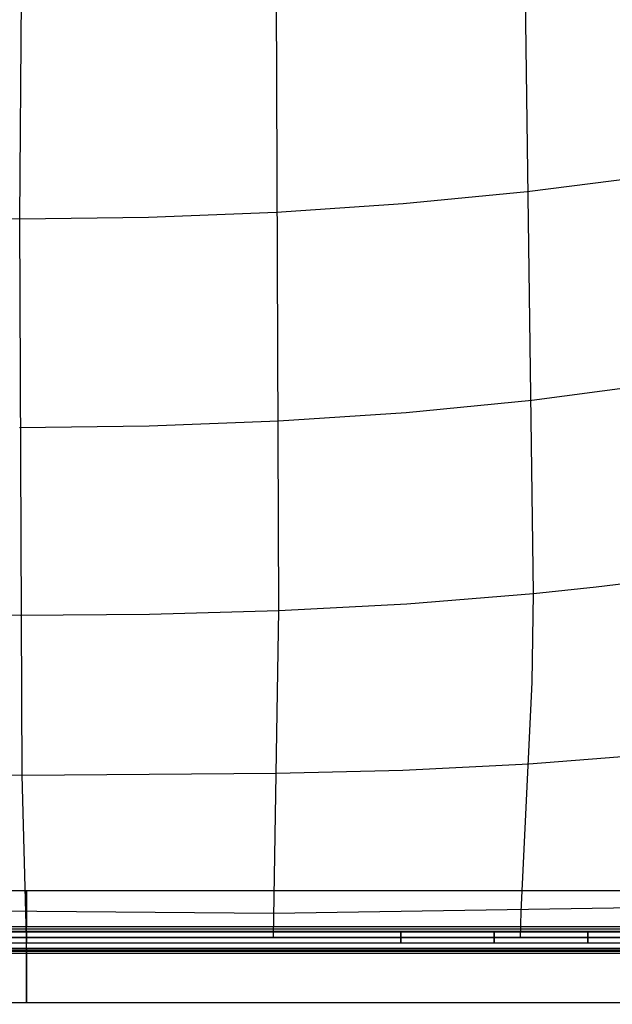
# Model space of a CAD drawing. Extents: x 5734 to 6364, y 72 to 847.
# Tile 7 of 26: x 6047 to 6206, y 72 to 335. Entities that reach past the tile are written whole.
import ezdxf

# ---------------------------------------------------------------- set-up
doc = ezdxf.new("R2010")
doc.units = 0
for name, color, linetype in [('MIDOLLINO', 7, 'CONTINUOUS'), ('PAGLIA', 7, 'CONTINUOUS'), ('PREDEFINITO', 7, 'CONTINUOUS')]:
    doc.layers.add(name, color=color, linetype=linetype)

msp = doc.modelspace()

# ---------------------------------------------------------------- linework, layer by layer
at = {"layer": 'MIDOLLINO'}
for p, q in [((5855.6, 90.91, 327.63), (6049.35, 90.91, 327.63)), ((6049.35, 90.91, 327.63), (6199.35, 90.91, 327.63)), ((6199.35, 90.91, 327.63), (6236.85, 90.91, 327.63)), ((5855.6, 89.41, 326.13), (6049.35, 89.41, 326.13)), ((5855.6, 89.41, 329.13), (6049.35, 89.41, 329.13)), ((5855.6, 87.91, 327.63), (6049.35, 87.91, 327.63)), ((6049.35, 89.41, 326.13), (6199.35, 89.41, 326.13)), ((6049.35, 89.41, 329.13), (6199.35, 89.41, 329.13)), ((6049.35, 87.91, 327.63), (6199.35, 87.91, 327.63)), ((6199.35, 89.41, 326.13), (6236.85, 89.41, 326.13)), ((6199.35, 89.41, 329.13), (6236.85, 89.41, 329.13)), ((6199.35, 87.91, 327.63), (6236.85, 87.91, 327.63))]:
    msp.add_line(p, q, dxfattribs=at)
at = {"layer": 'MIDOLLINO', "extrusion": (1, -0.000843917, 0.000174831)}
msp.add_circle((94.51, 326.57, 6049.33), 1.5, dxfattribs=at)
at = {"layer": 'MIDOLLINO', "extrusion": (1, 0.000228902, -6.07102e-05)}
msp.add_circle((88.01, 328, 6149.35), 1.5, dxfattribs=at)
at = {"layer": 'MIDOLLINO', "extrusion": (1, -7.76809e-05, -4.10361e-05)}
msp.add_circle((89.9, 327.88, 6174.33), 1.5, dxfattribs=at)
at = {"layer": 'MIDOLLINO', "extrusion": (1, -0.00021284, -2.73838e-05)}
msp.add_circle((90.73, 327.8, 6199.32), 1.5, dxfattribs=at)
at = {"layer": 'PAGLIA', "color": 2}
for p, q in [((6047.53, 281.44, 293.89), (6049.36, 539.04, 253.55)), ((6116.73, 176.78, 311.35), (6115.36, 539.04, 253.55)), ((6184.87, 181.28, 310.87), (6181.07, 466.01, 265.04)), ((6183.19, 288.74, 293.12), (6215.58, 292.84, 292.7)), ((6150, 285.53, 293.46), (6183.19, 288.74, 293.12)), ((6116.18, 283.24, 293.7), (6150, 285.53, 293.46)), ((6013.16, 281.93, 293.84), (6047.53, 281.44, 293.89)), ((6047.53, 281.44, 293.89), (6081.95, 281.87, 293.84)), ((6081.95, 281.87, 293.84), (6116.18, 283.24, 293.7)), ((6048.18, 132.76, 319.13), (6047.53, 281.44, 293.89)), ((6184.38, 232.99, 302.19), (6217.06, 237.28, 301.74)), ((6150.84, 229.71, 302.55), (6184.38, 232.99, 302.19)), ((6116.69, 227.42, 302.8), (6150.84, 229.71, 302.55)), ((6082.15, 226.08, 302.94), (6116.69, 227.42, 302.8)), ((6047.46, 225.67, 302.99), (6082.15, 226.08, 302.94)), ((6201.57, 183.05, 310.68), (6218.05, 185.09, 310.46)), ((6184.87, 181.28, 310.87), (6201.57, 183.05, 310.68)), ((6151.01, 178.56, 311.16), (6184.87, 181.28, 310.87)), ((6184.46, 157.57, 314.98), (6184.87, 181.28, 310.87)), ((6082.23, 175.8, 311.45), (6116.73, 176.78, 311.35)), ((6115.36, 89.4, 327.63), (6116.73, 176.78, 311.35)), ((6116.73, 176.78, 311.35), (6151.01, 178.56, 311.16)), ((6013.11, 175.87, 311.45), (6047.65, 175.51, 311.48)), ((6047.65, 175.51, 311.48), (6082.23, 175.8, 311.45)), ((6181.53, 96.24, 326.3), (6184.46, 157.57, 314.98)), ((6183.6, 135.74, 318.88), (6216.91, 138.41, 318.62)), ((6149.93, 134.11, 319.02), (6183.6, 135.74, 318.88)), ((5980.37, 133.35, 319.09), (6048.18, 132.76, 319.13)), ((6048.18, 132.76, 319.13), (6116.07, 133.26, 319.09)), ((6049.36, 89.41, 327.63), (6048.18, 132.76, 319.13)), ((6116.07, 133.26, 319.09), (6149.93, 134.11, 319.02)), ((5813.36, 98.49, 326.14), (6115.37, 95.87, 326.31)), ((6115.37, 95.87, 326.31), (6285.34, 98.49, 326.14)), ((6181.36, 89.42, 327.63), (6181.53, 96.24, 326.3)), ((6249.35, 89.41, 327.63), (5849.35, 89.41, 327.63))]:
    msp.add_line(p, q, dxfattribs=at)
at = {"layer": 'PREDEFINITO', "color": 59}
for p, q in [((5849.35, 101.95, 311.95), (6249.35, 101.95, 311.95)), ((5849.35, 92.32, 326.84), (6249.35, 92.32, 326.84)), ((6049.35, 91.02, 318.95), (6049.35, 92.32, 326.84)), ((5849.35, 91.67, 322.9), (6249.35, 91.67, 322.9)), ((5849.35, 91.02, 318.95), (6249.35, 91.02, 318.95)), ((6049.35, 85.1, 319.93), (6049.35, 91.02, 318.95)), ((6249.35, 86.4, 327.82), (5849.35, 86.4, 327.82)), ((5849.35, 86.09, 297.86), (6249.35, 86.09, 297.86)), ((5849.35, 85.75, 323.87), (6249.35, 85.75, 323.87)), ((6249.35, 85.1, 319.93), (5849.35, 85.1, 319.93)), ((6049.35, 86.4, 327.82), (6049.35, 85.1, 319.93)), ((5849.35, 72, 313.71), (6249.35, 72, 313.71))]:
    msp.add_line(p, q, dxfattribs=at)
at = {"layer": 'PREDEFINITO', "color": 59, "extrusion": (1, 5.68434e-13, -5.68434e-14)}
msp.add_arc((86.97, 312.83, 6049.35), 15, 92.1804, 69.1065, dxfattribs=at)

doc.saveas('drawing.dxf')
